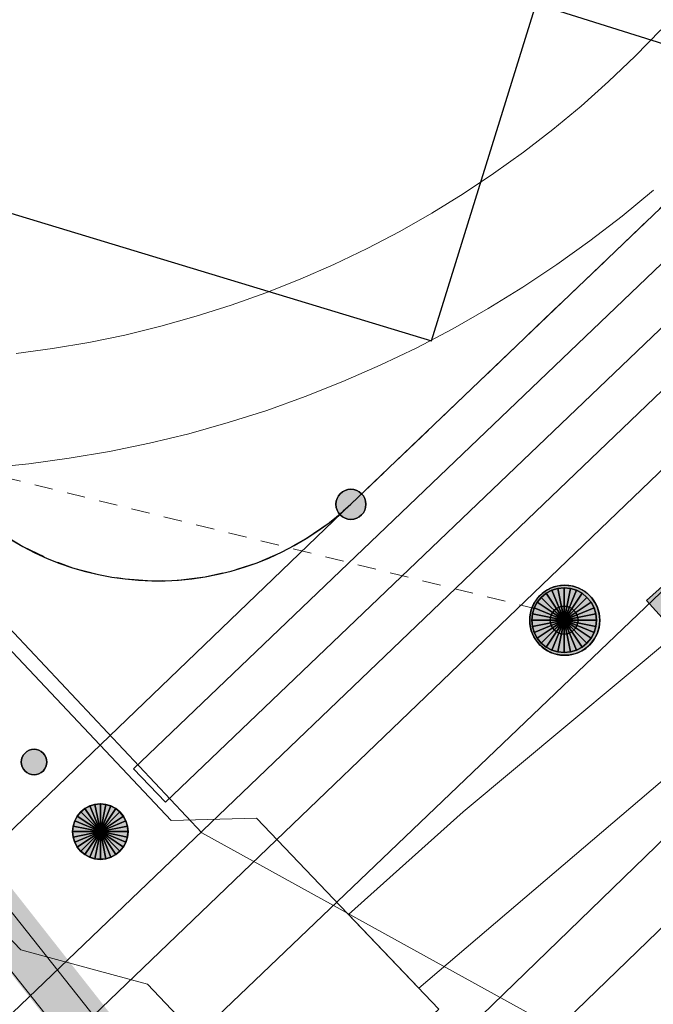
# Model space of a CAD drawing. Header units: metres. Extents: x 2695560 to 2696939, y 1260529 to 1262050.
# Tile 141 of 256: x 2695678.5 to 2695685.35, y 1260981.21 to 1260991.86. Entities that reach past the tile are written whole.
import ezdxf

# ---------------------------------------------------------------- set-up
doc = ezdxf.new("R2010")
doc.units = ezdxf.units.M
for name, pattern in [('AUSGEZOGEN', [0]), ('STRICHLINIE_S4', [0.66, 0.5, -0.16]), ('VERDECKT2_S2', [0.36, 0.2, -0.16])]:
    doc.linetypes.add(name, pattern=pattern)
for name, color, linetype in [('XR$1$AV_Grenzpunkte', 7, 'AUSGEZOGEN'), ('XR$1$AV_Linien (BB)', 7, 'AUSGEZOGEN'), ('XR$1$AV_Selbst. und dauerne Rechte', 7, 'AUSGEZOGEN'), ('XR$1$AW_LK_Einlaufschacht alt', 24, 'AUSGEZOGEN'), ('XR$1$AW_LK_Schachtdeckel', 24, 'AUSGEZOGEN'), ('XR$1$EW_LK_Bauwerk_FL_Linie_Punkt', 1, 'AUSGEZOGEN'), ('XR$1$EW_LK_Knoten', 1, 'AUSGEZOGEN'), ('XR$1$Liegenschaftsgrenzen', 7, 'AUSGEZOGEN'), ('XR$1$PFAV', 255, 'AUSGEZOGEN'), ('XR$1$PFAW', 255, 'AUSGEZOGEN'), ('XR$1$PFEW', 255, 'AUSGEZOGEN'), ('XR$1$RAEW', 8, 'AUSGEZOGEN')]:
    doc.layers.add(name, color=color, linetype=linetype)
for name, color, linetype, lineweight in [('XR$2$ABW-Linie-R-ungenau', 4, 'VERDECKT2_S2', 18), ('XR$2$ABW-LinieFlaeche-R-genau', 4, 'AUSGEZOGEN', 18), ('XR$2$ABW-Punkt', 6, 'AUSGEZOGEN', 18), ('XR$2$ELE-Flaeche-oberirdisch', 1, 'AUSGEZOGEN', 18), ('XR$2$ELE-LinieFlaeche-genau', 1, 'AUSGEZOGEN', 18), ('XR$2$ELE-Punkt', 1, 'AUSGEZOGEN', 18), ('XR$2$GAS-Linie-genau', 12, 'AUSGEZOGEN', 18), ('XR$2$KOM-Linie-U-genau', 91, 'AUSGEZOGEN', 18), ('XR$2$WAS-Linie-genau', 5, 'AUSGEZOGEN', 18)]:
    doc.layers.add(name, color=color, linetype=linetype, lineweight=lineweight)

# ---------------------------------------------------------------- blocks, each defined once
blk = doc.blocks.new('COMPLEXOBJECT_437')
at = {"layer": 'XR$1$AV_Linien (BB)', "color": 7, "linetype": 'AUSGEZOGEN', "transparency": 33554687}
blk.add_arc((5679.021, 10989.033), 3.05, 224.3587, 313.2264, dxfattribs=at)
blk = doc.blocks.new('COMPLEXOBJECT_443')
at = {"layer": 'XR$1$AV_Linien (BB)', "color": 7, "linetype": 'AUSGEZOGEN', "transparency": 33554687}
blk.add_lwpolyline([(5625.444, 10929.421), (5664.073, 10966.374), (5707.358, 11007.742)], dxfattribs=at)
blk = doc.blocks.new('COMPLEXOBJECT_633')
at = {"layer": 'XR$1$AV_Linien (BB)', "color": 7, "linetype": 'AUSGEZOGEN', "transparency": 33554687}
blk.add_lwpolyline([(5638.948, 11034.869), (5658.388, 11007.977), (5674.398, 10990.872), (5675.742, 10990.47), (5681.983, 10988.579), (5683.115, 10992.221), (5684.617, 10991.751)], dxfattribs=at)
blk = doc.blocks.new('COMPLEXOBJECT_1156')
at = {"layer": 'XR$1$AV_Selbst. und dauerne Rechte', "color": 255, "linetype": 'AUSGEZOGEN', "transparency": 33554687}
blk.add_line((5681.11, 10986.81), (5709.39, 11013.88), dxfattribs=at)
blk.add_arc((5679.021, 10989.033), 3.05, 224.3597, 313.2254, dxfattribs=at)
blk = doc.blocks.new('COMPLEXOBJECT_1157')
at = {"layer": 'XR$1$AV_Selbst. und dauerne Rechte', "color": 7, "linetype": 'STRICHLINIE_S4', "transparency": 33554687}
blk.add_line((5681.11, 10986.81), (5709.39, 11013.88), dxfattribs=at)
blk.add_arc((5679.021, 10989.033), 3.05, 224.3597, 313.2254, dxfattribs=at)
blk = doc.blocks.new('COMPLEXOBJECT_1392')
at = {"layer": 'XR$1$Liegenschaftsgrenzen', "color": 7, "linetype": 'AUSGEZOGEN', "transparency": 33554687}
blk.add_arc((5679.021, 10989.033), 3.05, 224.3587, 313.2264, dxfattribs=at)
blk = doc.blocks.new('BAV15')
at = {"layer": 'XR$1$PFAV', "transparency": 33554687}
blk.add_hatch(color=7, dxfattribs=at).paths.add_polyline_path([(0.5, 0), (0.49, 0.101), (0.459, 0.197), (0.41, 0.286), (0.344, 0.362), (0.264, 0.424), (0.174, 0.469), (0.076, 0.494), (-0.025, 0.499), (-0.125, 0.484), (-0.22, 0.449), (-0.306, 0.395), (-0.379, 0.326), (-0.437, 0.243), (-0.477, 0.15), (-0.497, 0.051), (-0.497, -0.051), (-0.477, -0.15), (-0.437, -0.243), (-0.379, -0.326), (-0.306, -0.395), (-0.22, -0.449), (-0.125, -0.484), (-0.025, -0.499), (0.076, -0.494), (0.174, -0.469), (0.264, -0.424), (0.344, -0.362), (0.41, -0.286), (0.459, -0.197), (0.49, -0.101)])
at = {"color": 7, "transparency": 33554687}
for start, end in [(90, 270), (270, 90)]:
    blk.add_arc((0, 0), 0.5, start, end, dxfattribs=at)
at = {"layer": 'XR$1$PFAV', "transparency": 33554687}
blk.add_circle((0, 0), 0.5, dxfattribs=at)
blk = doc.blocks.new('BAW2089')
at = {"layer": 'XR$1$PFAW', "transparency": 33554687}
blk.add_hatch(color=7, dxfattribs=at).paths.add_polyline_path([(-0.5, 0.5), (-0.5, -0.5), (0.5, -0.5), (0.5, 0.5)])
at = {"transparency": 33554687}
blk.add_lwpolyline([(-0.5, 0.5), (0.5, 0.5), (0.5, -0.5), (-0.5, -0.5), (-0.5, 0.5)], close=True, dxfattribs=at)
at = {"layer": 'XR$1$PFAW', "transparency": 33554687}
blk.add_lwpolyline([(-0.5, 0.5), (0.5, 0.5), (0.5, -0.5), (-0.5, -0.5), (-0.5, 0.5)], close=True, dxfattribs=at)
blk = doc.blocks.new('BAW2088')
at = {"layer": 'XR$1$PFAW', "transparency": 33554687}
blk.add_hatch(color=253, dxfattribs=at).paths.add_polyline_path([(0.51, 0), (0.5, 0.101), (0.47, 0.197), (0.421, 0.286), (0.355, 0.362), (0.275, 0.424), (0.184, 0.469), (0.086, 0.494), (-0.015, 0.499), (-0.115, 0.484), (-0.21, 0.449), (-0.296, 0.395), (-0.369, 0.326), (-0.427, 0.243), (-0.467, 0.15), (-0.487, 0.051), (-0.487, -0.051), (-0.467, -0.15), (-0.427, -0.243), (-0.369, -0.326), (-0.296, -0.395), (-0.21, -0.449), (-0.115, -0.484), (-0.015, -0.499), (0.086, -0.494), (0.184, -0.469), (0.275, -0.424), (0.355, -0.362), (0.421, -0.286), (0.47, -0.197), (0.5, -0.101)])
at = {"transparency": 33554687}
for start, end in [(91.1948, 268.8052), (268.8052, 91.1948)]:
    blk.add_arc((0.01, 0), 0.5, start, end, dxfattribs=at)
at = {"layer": 'XR$1$PFAW', "transparency": 33554687}
blk.add_circle((0.01, 0), 0.5, dxfattribs=at)
blk = doc.blocks.new('BEW15')
at = {"layer": 'XR$1$PFEW', "transparency": 33554687}
h = blk.add_hatch(color=7, dxfattribs=at)
h.paths.add_polyline_path([(-0.5, 0), (-0.497, -0.05), (-0.489, -0.1), (-0.477, -0.15), (-0.459, -0.197), (-0.437, -0.242), (-0.41, -0.285), (-0.379, -0.326), (-0.344, -0.362), (-0.306, -0.395), (-0.264, -0.424), (-0.22, -0.449), (-0.173, -0.469), (-0.125, -0.484), (-0.075, -0.494), (-0.025, -0.499), (0.026, -0.499), (0.076, -0.494), (0.126, -0.484), (0.174, -0.469), (0.22, -0.449), (0.265, -0.424), (0.306, -0.395), (0.345, -0.362), (0.38, -0.326), (0.411, -0.285), (0.437, -0.242), (0.46, -0.197), (0.477, -0.15), (0.49, -0.1), (0.498, -0.05), (0.5, 0), (0.498, 0.051), (0.49, 0.101), (0.477, 0.15), (0.46, 0.197), (0.437, 0.243), (0.411, 0.286), (0.38, 0.326), (0.345, 0.363), (0.306, 0.396), (0.265, 0.424), (0.22, 0.449), (0.174, 0.469), (0.126, 0.484), (0.076, 0.494), (0.026, 0.5), (-0.025, 0.5), (-0.075, 0.494), (-0.125, 0.484), (-0.173, 0.469), (-0.22, 0.449), (-0.264, 0.424), (-0.306, 0.396), (-0.344, 0.363), (-0.379, 0.326), (-0.41, 0.286), (-0.437, 0.243), (-0.459, 0.197), (-0.477, 0.15), (-0.489, 0.101), (-0.497, 0.051)])
h.paths.add_polyline_path([(0.01, 0.001), (0.01, 0), (0.01, -0.001), (0.01, -0.002), (0.01, -0.003), (0.009, -0.004), (0.009, -0.005), (0.009, -0.006), (0.008, -0.006), (0.007, -0.007), (0.006, -0.008), (0.006, -0.008), (0.005, -0.009), (0.004, -0.009), (0.003, -0.01), (0.002, -0.01), (0.001, -0.01), (0, -0.01), (-0.001, -0.01), (-0.002, -0.01), (-0.003, -0.009), (-0.004, -0.009), (-0.005, -0.008), (-0.006, -0.008), (-0.007, -0.007), (-0.007, -0.006), (-0.008, -0.006), (-0.008, -0.005), (-0.009, -0.004), (-0.009, -0.003), (-0.009, -0.002), (-0.01, -0.001), (-0.01, 0), (-0.01, 0.001), (-0.009, 0.002), (-0.009, 0.003), (-0.009, 0.004), (-0.008, 0.005), (-0.008, 0.006), (-0.007, 0.007), (-0.007, 0.007), (-0.006, 0.008), (-0.005, 0.009), (-0.004, 0.009), (-0.003, 0.01), (-0.002, 0.01), (-0.001, 0.01), (0, 0.01), (0.001, 0.01), (0.002, 0.01), (0.003, 0.01), (0.004, 0.01), (0.005, 0.009), (0.006, 0.009), (0.006, 0.008), (0.007, 0.007), (0.008, 0.007), (0.009, 0.006), (0.009, 0.005), (0.009, 0.004), (0.01, 0.003), (0.01, 0.002)], flags=16)
at = {"color": 1, "transparency": 33554687}
for start, end in [(0, 180), (180, 0)]:
    blk.add_arc((0, 0), 0.5, start, end, dxfattribs=at)
at = {"layer": 'XR$1$PFEW', "transparency": 33554687}
blk.add_circle((0, 0), 0.5, dxfattribs=at)
blk = doc.blocks.new('BEW957')
at = {"layer": 'XR$1$RAEW', "transparency": 33554687}
blk.add_hatch(color=1, dxfattribs=at).paths.add_polyline_path([(-0.5, 0), (-0.497, -0.051), (-0.49, -0.101), (-0.477, -0.15), (-0.459, -0.197), (-0.437, -0.243), (-0.41, -0.286), (-0.379, -0.326), (-0.344, -0.362), (-0.306, -0.395), (-0.264, -0.424), (-0.22, -0.449), (-0.174, -0.469), (-0.125, -0.484), (-0.076, -0.494), (-0.025, -0.499), (0.025, -0.499), (0.076, -0.494), (0.125, -0.484), (0.174, -0.469), (0.22, -0.449), (0.264, -0.424), (0.306, -0.395), (0.344, -0.362), (0.379, -0.326), (0.41, -0.286), (0.437, -0.243), (0.459, -0.197), (0.477, -0.15), (0.49, -0.101), (0.497, -0.051), (0.5, 0), (0.497, 0.051), (0.49, 0.101), (0.477, 0.15), (0.459, 0.197), (0.437, 0.243), (0.41, 0.286), (0.379, 0.326), (0.344, 0.362), (0.306, 0.395), (0.264, 0.424), (0.22, 0.449), (0.174, 0.469), (0.125, 0.484), (0.076, 0.494), (0.025, 0.499), (-0.025, 0.499), (-0.076, 0.494), (-0.125, 0.484), (-0.174, 0.469), (-0.22, 0.449), (-0.264, 0.424), (-0.306, 0.395), (-0.344, 0.362), (-0.379, 0.326), (-0.41, 0.286), (-0.437, 0.243), (-0.459, 0.197), (-0.477, 0.15), (-0.49, 0.101), (-0.497, 0.051)])
at = {"color": 1, "transparency": 33554687}
for start, end in [(90, 180), (0, 90), (180, 270), (270, 0)]:
    blk.add_arc((0, 0), 0.5, start, end, dxfattribs=at)
at = {"layer": 'XR$1$RAEW', "color": 1, "transparency": 33554687}
blk.add_circle((0, 0), 0.5, dxfattribs=at)
blk = doc.blocks.new('ELE-SCHACHT_RUND')
at = {"layer": 'XR$2$ELE-Punkt', "linetype": 'AUSGEZOGEN', "lineweight": 25, "transparency": 33554687}
for points in [[(-167, 249, 2500), (0, 0, 2500), (-212, 212, 2500)], [(-167, 249), (0, 0), (-212, 212)], [(-167, 249, 2500), (-167, 249), (-212, 212), (-212, 212, 2500)], [(-115, 277, 2500), (0, 0, 2500), (-167, 249, 2500)], [(-115, 277), (0, 0), (-167, 249)], [(-115, 277, 2500), (-115, 277), (-167, 249), (-167, 249, 2500)], [(-59, 294, 2500), (0, 0, 2500), (-115, 277, 2500)], [(-59, 294), (0, 0), (-115, 277)], [(-59, 294, 2500), (-59, 294), (-115, 277), (-115, 277, 2500)], [(0, 300, 2500), (0, 0, 2500), (-59, 294, 2500)], [(0, 300), (0, 0), (-59, 294)], [(0, 300, 2500), (0, 300), (-59, 294), (-59, 294, 2500)], [(59, 294, 2500), (0, 0, 2500), (0, 300, 2500)], [(59, 294), (0, 0), (0, 300)], [(59, 294, 2500), (59, 294), (0, 300), (0, 300, 2500)], [(115, 277, 2500), (0, 0, 2500), (59, 294, 2500)], [(115, 277), (0, 0), (59, 294)], [(167, 249, 2500), (0, 0, 2500), (115, 277, 2500)], [(167, 249), (0, 0), (115, 277)], [(212, 212, 2500), (0, 0, 2500), (167, 249, 2500)], [(212, 212), (0, 0), (167, 249)], [(115, 277, 2500), (115, 277), (59, 294), (59, 294, 2500)], [(167, 249, 2500), (167, 249), (115, 277), (115, 277, 2500)], [(212, 212, 2500), (212, 212), (167, 249), (167, 249, 2500)], [(-277, 115, 2500), (0, 0, 2500), (-294, 59, 2500)], [(-277, 115), (0, 0), (-294, 59)], [(-277, 115, 2500), (-277, 115), (-294, 59), (-294, 59, 2500)], [(-249, 167, 2500), (0, 0, 2500), (-277, 115, 2500)], [(-249, 167), (0, 0), (-277, 115)], [(-249, 167, 2500), (-249, 167), (-277, 115), (-277, 115, 2500)], [(-212, 212, 2500), (0, 0, 2500), (-249, 167, 2500)], [(-212, 212), (0, 0), (-249, 167)], [(-212, 212, 2500), (-212, 212), (-249, 167), (-249, 167, 2500)], [(249, 167, 2500), (0, 0, 2500), (212, 212, 2500)], [(249, 167), (0, 0), (212, 212)], [(277, 115, 2500), (0, 0, 2500), (249, 167, 2500)], [(277, 115), (0, 0), (249, 167)], [(294, 59, 2500), (0, 0, 2500), (277, 115, 2500)], [(294, 59), (0, 0), (277, 115)], [(249, 167, 2500), (249, 167), (212, 212), (212, 212, 2500)], [(277, 115, 2500), (277, 115), (249, 167), (249, 167, 2500)], [(294, 59, 2500), (294, 59), (277, 115), (277, 115, 2500)], [(-294, 59, 2500), (0, 0, 2500), (-300, 0, 2500)], [(-294, 59), (0, 0), (-300, 0)], [(-294, 59, 2500), (-294, 59), (-300, 0), (-300, 0, 2500)], [(-300, 0, 2500), (0, 0, 2500), (-294, -59, 2500)], [(-300, 0), (0, 0), (-294, -59)], [(-294, -59, 2500), (0, 0, 2500), (-277, -115, 2500)], [(-294, -59), (0, 0), (-277, -115)], [(-277, -115, 2500), (0, 0, 2500), (-249, -167, 2500)], [(-277, -115), (0, 0), (-249, -167)], [(-249, -167, 2500), (0, 0, 2500), (-212, -212, 2500)], [(-249, -167), (0, 0), (-212, -212)], [(-212, -212, 2500), (0, 0, 2500), (-167, -249, 2500)], [(-212, -212), (0, 0), (-167, -249)], [(-167, -249, 2500), (0, 0, 2500), (-115, -277, 2500)], [(-167, -249), (0, 0), (-115, -277)], [(-115, -277, 2500), (0, 0, 2500), (-59, -294, 2500)], [(-115, -277), (0, 0), (-59, -294)], [(-59, -294, 2500), (0, 0, 2500), (0, -300, 2500)], [(-59, -294), (0, 0), (0, -300)], [(300, 0, 2500), (0, 0, 2500), (294, 59, 2500)], [(300, 0), (0, 0), (294, 59)], [(0, -300, 2500), (0, 0, 2500), (59, -294, 2500)], [(59, -294, 2500), (0, 0, 2500), (115, -277, 2500)], [(115, -277, 2500), (0, 0, 2500), (167, -249, 2500)], [(167, -249, 2500), (0, 0, 2500), (212, -212, 2500)], [(212, -212, 2500), (0, 0, 2500), (249, -167, 2500)], [(249, -167, 2500), (0, 0, 2500), (277, -115, 2500)], [(277, -115, 2500), (0, 0, 2500), (294, -59, 2500)], [(294, -59, 2500), (0, 0, 2500), (300, 0, 2500)], [(0, -300), (0, 0), (59, -294)], [(59, -294), (0, 0), (115, -277)], [(115, -277), (0, 0), (167, -249)], [(167, -249), (0, 0), (212, -212)], [(212, -212), (0, 0), (249, -167)], [(249, -167), (0, 0), (277, -115)], [(277, -115), (0, 0), (294, -59)], [(294, -59), (0, 0), (300, 0)], [(300, 0, 2500), (300, 0), (294, 59), (294, 59, 2500)], [(-300, 0, 2500), (-300, 0), (-294, -59), (-294, -59, 2500)], [(-294, -59, 2500), (-294, -59), (-277, -115), (-277, -115, 2500)], [(277, -115, 2500), (277, -115), (294, -59), (294, -59, 2500)], [(294, -59, 2500), (294, -59), (300, 0), (300, 0, 2500)], [(-277, -115, 2500), (-277, -115), (-249, -167), (-249, -167, 2500)], [(-249, -167, 2500), (-249, -167), (-212, -212), (-212, -212, 2500)], [(-212, -212, 2500), (-212, -212), (-167, -249), (-167, -249, 2500)], [(167, -249, 2500), (167, -249), (212, -212), (212, -212, 2500)], [(212, -212, 2500), (212, -212), (249, -167), (249, -167, 2500)], [(249, -167, 2500), (249, -167), (277, -115), (277, -115, 2500)], [(-167, -249, 2500), (-167, -249), (-115, -277), (-115, -277, 2500)], [(-115, -277, 2500), (-115, -277), (-59, -294), (-59, -294, 2500)], [(-59, -294, 2500), (-59, -294), (0, -300), (0, -300, 2500)], [(0, -300, 2500), (0, -300), (59, -294), (59, -294, 2500)], [(59, -294, 2500), (59, -294), (115, -277), (115, -277, 2500)], [(115, -277, 2500), (115, -277), (167, -249), (167, -249, 2500)]]:
    blk.add_3dface(points, dxfattribs=at)
blk = doc.blocks.new('ABW-SCHLAMMSAMMLER_RUND')
at = {"layer": 'XR$2$ABW-Punkt', "linetype": 'AUSGEZOGEN', "lineweight": 13, "transparency": 33554687}
for p, q in [((-70, 75, 2500), (70, 75, 2500)), ((-70, -75, 2500), (70, -75, 2500))]:
    blk.add_line(p, q, dxfattribs=at)
blk.add_polyline3d([(90, 0, 2500), (0, 0, 2500), (-90, 0, 2500)], dxfattribs=at)
at = {"layer": 'XR$2$ABW-Punkt', "linetype": 'AUSGEZOGEN', "lineweight": 25, "transparency": 33554687}
for points in [[(-83, 125, 2500), (0, 0, 2500), (-106, 106, 2500)], [(-83, 125), (0, 0), (-106, 106)], [(-83, 125, 2500), (-83, 125), (-106, 106), (-106, 106, 2500)], [(-57, 139, 2500), (0, 0, 2500), (-83, 125, 2500)], [(-57, 139), (0, 0), (-83, 125)], [(-57, 139, 2500), (-57, 139), (-83, 125), (-83, 125, 2500)], [(-29, 147, 2500), (0, 0, 2500), (-57, 139, 2500)], [(-29, 147), (0, 0), (-57, 139)], [(-29, 147, 2500), (-29, 147), (-57, 139), (-57, 139, 2500)], [(0, 150, 2500), (0, 0, 2500), (-29, 147, 2500)], [(0, 150), (0, 0), (-29, 147)], [(0, 150, 2500), (0, 150), (-29, 147), (-29, 147, 2500)], [(29, 147, 2500), (0, 0, 2500), (0, 150, 2500)], [(29, 147), (0, 0), (0, 150)], [(29, 147, 2500), (29, 147), (0, 150), (0, 150, 2500)], [(57, 139, 2500), (0, 0, 2500), (29, 147, 2500)], [(57, 139), (0, 0), (29, 147)], [(83, 125, 2500), (0, 0, 2500), (57, 139, 2500)], [(83, 125), (0, 0), (57, 139)], [(106, 106, 2500), (0, 0, 2500), (83, 125, 2500)], [(106, 106), (0, 0), (83, 125)], [(57, 139, 2500), (57, 139), (29, 147), (29, 147, 2500)], [(83, 125, 2500), (83, 125), (57, 139), (57, 139, 2500)], [(106, 106, 2500), (106, 106), (83, 125), (83, 125, 2500)], [(-147, 29, 2500), (0, 0, 2500), (-150, 0, 2500)], [(-147, 29), (0, 0), (-150, 0)], [(-147, 29, 2500), (-147, 29), (-150, 0), (-150, 0, 2500)], [(-150, 0, 2500), (0, 0, 2500), (-147, -29, 2500)], [(-150, 0), (0, 0), (-147, -29)], [(-139, 57, 2500), (0, 0, 2500), (-147, 29, 2500)], [(-139, 57), (0, 0), (-147, 29)], [(-139, 57, 2500), (-139, 57), (-147, 29), (-147, 29, 2500)], [(-147, -29, 2500), (0, 0, 2500), (-139, -57, 2500)], [(-147, -29), (0, 0), (-139, -57)], [(-125, 83, 2500), (0, 0, 2500), (-139, 57, 2500)], [(-125, 83), (0, 0), (-139, 57)], [(-125, 83, 2500), (-125, 83), (-139, 57), (-139, 57, 2500)], [(-139, -57, 2500), (0, 0, 2500), (-125, -83, 2500)], [(-139, -57), (0, 0), (-125, -83)], [(-106, 106, 2500), (0, 0, 2500), (-125, 83, 2500)], [(-106, 106), (0, 0), (-125, 83)], [(-106, 106, 2500), (-106, 106), (-125, 83), (-125, 83, 2500)], [(-125, -83, 2500), (0, 0, 2500), (-106, -106, 2500)], [(-125, -83), (0, 0), (-106, -106)], [(-106, -106, 2500), (0, 0, 2500), (-83, -125, 2500)], [(-106, -106), (0, 0), (-83, -125)], [(-83, -125, 2500), (0, 0, 2500), (-57, -139, 2500)], [(-83, -125), (0, 0), (-57, -139)], [(-57, -139, 2500), (0, 0, 2500), (-29, -147, 2500)], [(-57, -139), (0, 0), (-29, -147)], [(-29, -147, 2500), (0, 0, 2500), (0, -150, 2500)], [(-29, -147), (0, 0), (0, -150)], [(125, 83, 2500), (0, 0, 2500), (106, 106, 2500)], [(125, 83), (0, 0), (106, 106)], [(139, 57, 2500), (0, 0, 2500), (125, 83, 2500)], [(139, 57), (0, 0), (125, 83)], [(147, 29, 2500), (0, 0, 2500), (139, 57, 2500)], [(147, 29), (0, 0), (139, 57)], [(150, 0, 2500), (0, 0, 2500), (147, 29, 2500)], [(150, 0), (0, 0), (147, 29)], [(0, -150, 2500), (0, 0, 2500), (29, -147, 2500)], [(29, -147, 2500), (0, 0, 2500), (57, -139, 2500)], [(57, -139, 2500), (0, 0, 2500), (83, -125, 2500)], [(83, -125, 2500), (0, 0, 2500), (106, -106, 2500)], [(106, -106, 2500), (0, 0, 2500), (125, -83, 2500)], [(125, -83, 2500), (0, 0, 2500), (139, -57, 2500)], [(139, -57, 2500), (0, 0, 2500), (147, -29, 2500)], [(147, -29, 2500), (0, 0, 2500), (150, 0, 2500)], [(0, -150), (0, 0), (29, -147)], [(29, -147), (0, 0), (57, -139)], [(57, -139), (0, 0), (83, -125)], [(83, -125), (0, 0), (106, -106)], [(106, -106), (0, 0), (125, -83)], [(125, -83), (0, 0), (139, -57)], [(139, -57), (0, 0), (147, -29)], [(147, -29), (0, 0), (150, 0)], [(125, 83, 2500), (125, 83), (106, 106), (106, 106, 2500)], [(139, 57, 2500), (139, 57), (125, 83), (125, 83, 2500)], [(147, 29, 2500), (147, 29), (139, 57), (139, 57, 2500)], [(150, 0, 2500), (150, 0), (147, 29), (147, 29, 2500)], [(-150, 0, 2500), (-150, 0), (-147, -29), (-147, -29, 2500)], [(-147, -29, 2500), (-147, -29), (-139, -57), (-139, -57, 2500)], [(-139, -57, 2500), (-139, -57), (-125, -83), (-125, -83, 2500)], [(-125, -83, 2500), (-125, -83), (-106, -106), (-106, -106, 2500)], [(-106, -106, 2500), (-106, -106), (-83, -125), (-83, -125, 2500)], [(83, -125, 2500), (83, -125), (106, -106), (106, -106, 2500)], [(106, -106, 2500), (106, -106), (125, -83), (125, -83, 2500)], [(125, -83, 2500), (125, -83), (139, -57), (139, -57, 2500)], [(139, -57, 2500), (139, -57), (147, -29), (147, -29, 2500)], [(147, -29, 2500), (147, -29), (150, 0), (150, 0, 2500)], [(-83, -125, 2500), (-83, -125), (-57, -139), (-57, -139, 2500)], [(-57, -139, 2500), (-57, -139), (-29, -147), (-29, -147, 2500)], [(-29, -147, 2500), (-29, -147), (0, -150), (0, -150, 2500)], [(0, -150, 2500), (0, -150), (29, -147), (29, -147, 2500)], [(29, -147, 2500), (29, -147), (57, -139), (57, -139, 2500)], [(57, -139, 2500), (57, -139), (83, -125), (83, -125, 2500)]]:
    blk.add_3dface(points, dxfattribs=at)
blk = doc.blocks.new('ABW-DECKEL')
at = {"layer": 'XR$2$ABW-Punkt', "linetype": 'AUSGEZOGEN', "lineweight": 25, "transparency": 33554687}
for points in [[(-134, 323, 2500), (0, 0, 2500), (-194, 291, 2500)], [(-134, 323), (0, 0), (-194, 291)], [(-134, 323, 2500), (-134, 323), (-194, 291), (-194, 291, 2500)], [(-68, 343, 2500), (0, 0, 2500), (-134, 323, 2500)], [(-68, 343), (0, 0), (-134, 323)], [(-68, 343, 2500), (-68, 343), (-134, 323), (-134, 323, 2500)], [(0, 350, 2500), (0, 0, 2500), (-68, 343, 2500)], [(0, 350), (0, 0), (-68, 343)], [(0, 350, 2500), (0, 350), (-68, 343), (-68, 343, 2500)], [(68, 343, 2500), (0, 0, 2500), (0, 350, 2500)], [(68, 343), (0, 0), (0, 350)], [(68, 343, 2500), (68, 343), (0, 350), (0, 350, 2500)], [(134, 323, 2500), (0, 0, 2500), (68, 343, 2500)], [(134, 323), (0, 0), (68, 343)], [(194, 291, 2500), (0, 0, 2500), (134, 323, 2500)], [(194, 291), (0, 0), (134, 323)], [(134, 323, 2500), (134, 323), (68, 343), (68, 343, 2500)], [(194, 291, 2500), (194, 291), (134, 323), (134, 323, 2500)], [(-247, 247, 2500), (0, 0, 2500), (-291, 194, 2500)], [(-247, 247), (0, 0), (-291, 194)], [(-247, 247, 2500), (-247, 247), (-291, 194), (-291, 194, 2500)], [(-194, 291, 2500), (0, 0, 2500), (-247, 247, 2500)], [(-194, 291), (0, 0), (-247, 247)], [(-194, 291, 2500), (-194, 291), (-247, 247), (-247, 247, 2500)], [(247, 247, 2500), (0, 0, 2500), (194, 291, 2500)], [(247, 247), (0, 0), (194, 291)], [(291, 194, 2500), (0, 0, 2500), (247, 247, 2500)], [(291, 194), (0, 0), (247, 247)], [(247, 247, 2500), (247, 247), (194, 291), (194, 291, 2500)], [(291, 194, 2500), (291, 194), (247, 247), (247, 247, 2500)], [(-323, 134, 2500), (0, 0, 2500), (-343, 68, 2500)], [(-323, 134), (0, 0), (-343, 68)], [(-323, 134, 2500), (-323, 134), (-343, 68), (-343, 68, 2500)], [(-291, 194, 2500), (0, 0, 2500), (-323, 134, 2500)], [(-291, 194), (0, 0), (-323, 134)], [(-291, 194, 2500), (-291, 194), (-323, 134), (-323, 134, 2500)], [(323, 134, 2500), (0, 0, 2500), (291, 194, 2500)], [(323, 134), (0, 0), (291, 194)], [(343, 68, 2500), (0, 0, 2500), (323, 134, 2500)], [(343, 68), (0, 0), (323, 134)], [(323, 134, 2500), (323, 134), (291, 194), (291, 194, 2500)], [(343, 68, 2500), (343, 68), (323, 134), (323, 134, 2500)], [(-343, 68, 2500), (0, 0, 2500), (-350, 0, 2500)], [(-343, 68), (0, 0), (-350, 0)], [(-343, 68, 2500), (-343, 68), (-350, 0), (-350, 0, 2500)], [(-350, 0, 2500), (0, 0, 2500), (-343, -68, 2500)], [(-350, 0), (0, 0), (-343, -68)], [(-343, -68, 2500), (0, 0, 2500), (-323, -134, 2500)], [(-343, -68), (0, 0), (-323, -134)], [(-323, -134, 2500), (0, 0, 2500), (-291, -194, 2500)], [(-323, -134), (0, 0), (-291, -194)], [(-291, -194, 2500), (0, 0, 2500), (-247, -247, 2500)], [(-291, -194), (0, 0), (-247, -247)], [(-247, -247, 2500), (0, 0, 2500), (-194, -291, 2500)], [(-247, -247), (0, 0), (-194, -291)], [(-194, -291, 2500), (0, 0, 2500), (-134, -323, 2500)], [(-194, -291), (0, 0), (-134, -323)], [(-134, -323, 2500), (0, 0, 2500), (-68, -343, 2500)], [(-134, -323), (0, 0), (-68, -343)], [(-68, -343, 2500), (0, 0, 2500), (0, -350, 2500)], [(-68, -343), (0, 0), (0, -350)], [(350, 0, 2500), (0, 0, 2500), (343, 68, 2500)], [(350, 0), (0, 0), (343, 68)], [(0, -350, 2500), (0, 0, 2500), (68, -343, 2500)], [(68, -343, 2500), (0, 0, 2500), (134, -323, 2500)], [(134, -323, 2500), (0, 0, 2500), (194, -291, 2500)], [(194, -291, 2500), (0, 0, 2500), (247, -247, 2500)], [(247, -247, 2500), (0, 0, 2500), (291, -194, 2500)], [(291, -194, 2500), (0, 0, 2500), (323, -134, 2500)], [(323, -134, 2500), (0, 0, 2500), (343, -68, 2500)], [(343, -68, 2500), (0, 0, 2500), (350, 0, 2500)], [(0, -350), (0, 0), (68, -343)], [(68, -343), (0, 0), (134, -323)], [(134, -323), (0, 0), (194, -291)], [(194, -291), (0, 0), (247, -247)], [(247, -247), (0, 0), (291, -194)], [(291, -194), (0, 0), (323, -134)], [(323, -134), (0, 0), (343, -68)], [(343, -68), (0, 0), (350, 0)], [(350, 0, 2500), (350, 0), (343, 68), (343, 68, 2500)], [(-350, 0, 2500), (-350, 0), (-343, -68), (-343, -68, 2500)], [(-343, -68, 2500), (-343, -68), (-323, -134), (-323, -134, 2500)], [(323, -134, 2500), (323, -134), (343, -68), (343, -68, 2500)], [(343, -68, 2500), (343, -68), (350, 0), (350, 0, 2500)], [(-323, -134, 2500), (-323, -134), (-291, -194), (-291, -194, 2500)], [(-291, -194, 2500), (-291, -194), (-247, -247), (-247, -247, 2500)], [(247, -247, 2500), (247, -247), (291, -194), (291, -194, 2500)], [(291, -194, 2500), (291, -194), (323, -134), (323, -134, 2500)], [(-247, -247, 2500), (-247, -247), (-194, -291), (-194, -291, 2500)], [(-194, -291, 2500), (-194, -291), (-134, -323), (-134, -323, 2500)], [(134, -323, 2500), (134, -323), (194, -291), (194, -291, 2500)], [(194, -291, 2500), (194, -291), (247, -247), (247, -247, 2500)], [(-134, -323, 2500), (-134, -323), (-68, -343), (-68, -343, 2500)], [(-68, -343, 2500), (-68, -343), (0, -350), (0, -350, 2500)], [(0, -350, 2500), (0, -350), (68, -343), (68, -343, 2500)], [(68, -343, 2500), (68, -343), (134, -323), (134, -323, 2500)]]:
    blk.add_3dface(points, dxfattribs=at)

msp = doc.modelspace()

# ---------------------------------------------------------------- hatches: boundary and pattern name
at = {"transparency": 33554687}
msp.add_hatch(color=7, dxfattribs=at).paths.add_polyline_path([(2695677.877, 1260983.148), (2695677.425, 1260982.792), (2695679.653, 1260979.958), (2695680.105, 1260980.314)])

# ---------------------------------------------------------------- linework, layer by layer
at = {"layer": 'XR$1$AV_Linien (BB)', "color": 7, "linetype": 'AUSGEZOGEN', "transparency": 33554687}
for p in [(2695710.36, 1261013.69), (2695673.15, 1260978.04)]:
    msp.add_line(p, (2695682.08, 1260986.62), dxfattribs=at)
at = {"layer": 'XR$1$Liegenschaftsgrenzen', "color": 7, "linetype": 'AUSGEZOGEN', "transparency": 33554687}
for p, q in [((2695710.36, 1261013.69), (2695682.08, 1260986.62)), ((2695682.08, 1260986.62), (2695673.15, 1260978.04))]:
    msp.add_line(p, q, dxfattribs=at)
at = {"layer": 'XR$2$ABW-Linie-R-ungenau', "linetype": 'VERDECKT2_S2', "transparency": 33554687}
msp.add_line((2695684.097, 1260985.485), (2695677.98, 1260987), dxfattribs=at)
at = {"layer": 'XR$2$ABW-LinieFlaeche-R-genau', "linetype": 'AUSGEZOGEN', "transparency": 33554687}
for points in [[(2695678.461, 1260988.251), (2695678.855, 1260988.304), (2695679.247, 1260988.371), (2695679.637, 1260988.451), (2695680.024, 1260988.546), (2695680.408, 1260988.653), (2695680.787, 1260988.774), (2695681.162, 1260988.907), (2695681.532, 1260989.055), (2695681.897, 1260989.215), (2695682.256, 1260989.386), (2695682.608, 1260989.571), (2695682.954, 1260989.768), (2695683.293, 1260989.977), (2695683.624, 1260990.198), (2695683.948, 1260990.43), (2695684.264, 1260990.674), (2695684.57, 1260990.927), (2695684.867, 1260991.192), (2695685.155, 1260991.467), (2695685.433, 1260991.752)], [(2695685.352, 1260990.017), (2695685.012, 1260989.736), (2695684.664, 1260989.468), (2695684.308, 1260989.212), (2695683.941, 1260988.967), (2695683.566, 1260988.736), (2695683.184, 1260988.519), (2695682.794, 1260988.314), (2695682.397, 1260988.123), (2695681.994, 1260987.947), (2695681.586, 1260987.785), (2695681.171, 1260987.636), (2695680.752, 1260987.503), (2695680.328, 1260987.384), (2695679.901, 1260987.281), (2695679.469, 1260987.191), (2695679.035, 1260987.118), (2695678.599, 1260987.059), (2695678.162, 1260987.016)]]:
    msp.add_lwpolyline(points, dxfattribs=at)
msp.add_lwpolyline([(2695687.864, 1260969.625), (2695673.592, 1260987.651), (2695673.906, 1260987.899), (2695688.178, 1260969.873), (2695687.864, 1260969.625)], close=True, dxfattribs=at)
at = {"layer": 'XR$2$ELE-Flaeche-oberirdisch', "transparency": 33554687}
for points in [[(2695675.225, 1260988.408), (2695674.206, 1260987.448), (2695674.405, 1260987.237), (2695674.392, 1260986.233), (2695675.254, 1260985.329), (2695676.296, 1260985.231), (2695677.97, 1260983.456), (2695677.694, 1260982.653), (2695678.511, 1260981.803), (2695679.882, 1260981.43), (2695681.5, 1260979.721), (2695683.032, 1260981.162), (2695681.058, 1260983.225), (2695680.137, 1260983.199), (2695675.225, 1260988.408)], [(2695688.569, 1260986.012), (2695671.816, 1260969.773), (2695672.261, 1260969.295), (2695689.039, 1260985.522), (2695688.569, 1260986.012)]]:
    msp.add_lwpolyline(points, close=True, dxfattribs=at)
msp.add_lwpolyline([(2695686.145, 1260985.674), (2695683.293, 1260983.294), (2695682.053, 1260982.185), (2695682.053, 1260982.185), (2695682.814, 1260981.389), (2695686.887, 1260984.86)], dxfattribs=at)
at = {"layer": 'XR$2$ELE-LinieFlaeche-genau', "linetype": 'AUSGEZOGEN', "transparency": 33554687}
msp.add_lwpolyline([(2695679.73, 1260983.761), (2695692.064, 1260995.56), (2695692.41, 1260995.198), (2695680.076, 1260983.399), (2695679.73, 1260983.761)], close=True, dxfattribs=at)
at = {"layer": 'XR$2$GAS-Linie-genau', "linetype": 'AUSGEZOGEN', "transparency": 33554687}
msp.add_lwpolyline([(2695677.39, 1260980.135), (2695699.155, 1261000.988), (2695708.763, 1261010.339), (2695713.229, 1261014.619), (2695720.923, 1261022.03)], dxfattribs=at)
at = {"layer": 'XR$2$KOM-Linie-U-genau', "linetype": 'AUSGEZOGEN', "transparency": 33554687}
msp.add_line((2695680.469, 1260983.069), (2695666.05, 1260998.39), dxfattribs=at)
msp.add_lwpolyline([(2695692.342, 1260976.743), (2695691.618, 1260976.915), (2695680.469, 1260983.069)], dxfattribs=at)
at = {"layer": 'XR$2$WAS-Linie-genau', "linetype": 'AUSGEZOGEN', "transparency": 33554687}
msp.add_lwpolyline([(2695678.934, 1260980.742), (2695700.69, 1261001.63), (2695715.66, 1261016.231)], dxfattribs=at)

# ---------------------------------------------------------------- block references
at = {"layer": 'XR$1$AV_Grenzpunkte', "color": 7, "linetype": 'AUSGEZOGEN', "lineweight": -3, "transparency": 33554687, "xscale": 0.3249999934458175, "yscale": 0.3249999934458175}
msp.add_blockref('BAV15', (2695682.08, 1260986.62), dxfattribs=at)
at = {"layer": 'XR$1$AV_Linien (BB)', "color": 7, "linetype": 'AUSGEZOGEN', "lineweight": -3, "transparency": 33554687}
for name in ['COMPLEXOBJECT_633', 'COMPLEXOBJECT_437', 'COMPLEXOBJECT_443']:
    msp.add_blockref(name, (2690000.97, 1249999.81), dxfattribs=at)
at = {"layer": 'XR$1$AV_Selbst. und dauerne Rechte', "color": 255, "linetype": 'AUSGEZOGEN', "lineweight": -3, "transparency": 33554687}
msp.add_blockref('COMPLEXOBJECT_1156', (2690000.97, 1249999.81), dxfattribs=at)
at = {"layer": 'XR$1$AV_Selbst. und dauerne Rechte', "color": 7, "linetype": 'STRICHLINIE_S4', "lineweight": -3, "transparency": 33554687}
msp.add_blockref('COMPLEXOBJECT_1157', (2690000.97, 1249999.81), dxfattribs=at)
at = {"layer": 'XR$1$AW_LK_Einlaufschacht alt', "color": 24, "linetype": 'AUSGEZOGEN', "lineweight": -3, "transparency": 33554687, "xscale": 0.500000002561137, "yscale": 0.5000000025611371, "rotation": 41.84975755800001}
msp.add_blockref('BAW2089', (2695685.631, 1260985.562), dxfattribs=at)
at = {"layer": 'XR$1$AW_LK_Schachtdeckel', "color": 24, "linetype": 'AUSGEZOGEN', "lineweight": -3, "transparency": 33554687, "xscale": 0.7578193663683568, "yscale": 0.7578193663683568}
msp.add_blockref('BAW2088', (2695684.385, 1260985.366), dxfattribs=at)
at = {"layer": 'XR$1$EW_LK_Bauwerk_FL_Linie_Punkt', "color": 1, "linetype": 'AUSGEZOGEN', "lineweight": -3, "transparency": 33554687, "xscale": 0.5999999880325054, "yscale": 0.5999999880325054}
msp.add_blockref('BEW15', (2695679.37, 1260983.08), dxfattribs=at)
at = {"layer": 'XR$1$EW_LK_Knoten', "color": 1, "linetype": 'AUSGEZOGEN', "lineweight": -3, "transparency": 33554687, "xscale": 0.2749999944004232, "yscale": 0.2749999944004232}
msp.add_blockref('BEW957', (2695678.654, 1260983.833), dxfattribs=at)
at = {"layer": 'XR$1$Liegenschaftsgrenzen', "color": 7, "linetype": 'AUSGEZOGEN', "lineweight": -3, "transparency": 33554687}
msp.add_blockref('COMPLEXOBJECT_1392', (2690000.97, 1249999.81), dxfattribs=at)
at = {"layer": 'XR$2$ABW-Punkt', "color": 6, "linetype": 'AUSGEZOGEN', "lineweight": 18, "transparency": 33554687, "xscale": 0.001, "yscale": 0.001, "zscale": 0.001, "rotation": 360}
for name in ['ABW-DECKEL', 'ABW-SCHLAMMSAMMLER_RUND']:
    msp.add_blockref(name, (2695684.386, 1260985.367), dxfattribs=at)
at = {"layer": 'XR$2$ELE-Punkt', "color": 1, "linetype": 'AUSGEZOGEN', "lineweight": 18, "transparency": 33554687, "xscale": 0.001, "yscale": 0.001, "zscale": 0.001, "rotation": 270}
msp.add_blockref('ELE-SCHACHT_RUND', (2695679.371, 1260983.081), dxfattribs=at)

doc.saveas('drawing.dxf')
